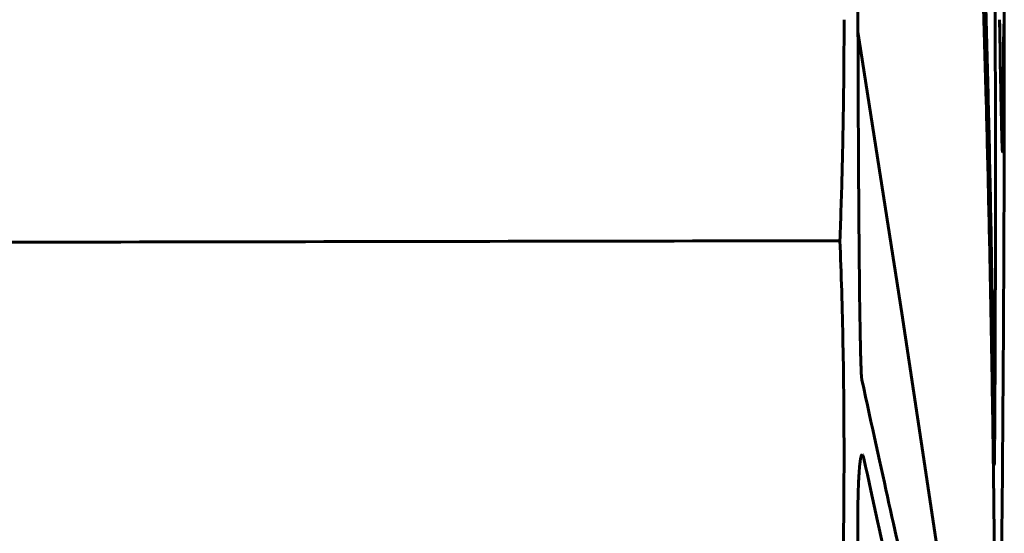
# Model space of a CAD drawing. Header units: millimetres. Extents: x 0 to 420, y 0 to 297.
# Tile 14 of 19: x 252.15 to 254.99, y 146.75 to 148.23. Entities that reach past the tile are written whole.
import ezdxf

# ---------------------------------------------------------------- set-up
doc = ezdxf.new("R2010")
doc.units = ezdxf.units.MM
doc.linetypes.add('K5LT_BASIC', pattern=[0])
doc.layers.add('Системный слой', color=7, linetype='Continuous')

# ---------------------------------------------------------------- blocks, each defined once
blk = doc.blocks.new('U11')
at = {"layer": 'Системный слой', "color": 150, "linetype": 'K5LT_BASIC', "lineweight": 60, "true_color": 0x0080ff}
for p, q in [((254.5782, 146.964), (254.579, 146.968)), ((254.579, 146.968), (254.5796, 146.9707)), ((254.5796, 146.9707), (254.5797, 146.9709)), ((254.5797, 146.9709), (254.5798, 146.9713)), ((254.5798, 146.9713), (254.58, 146.972)), ((254.58, 146.972), (254.5804, 146.9732)), ((254.5804, 146.9732), (254.5813, 146.9752)), ((254.5813, 146.9752), (254.582, 146.9761)), ((254.582, 146.9761), (254.5821, 146.9762)), ((254.5821, 146.9762), (254.5821, 146.9762)), ((254.5821, 146.9762), (254.5821, 146.9762)), ((254.5821, 146.9762), (254.5821, 146.9762)), ((254.5821, 146.9762), (254.5821, 146.9762)), ((254.5821, 146.9762), (254.5821, 146.9762)), ((254.5821, 146.9762), (254.5821, 146.9762)), ((254.5821, 146.9762), (254.5821, 146.9762)), ((254.5821, 146.9762), (254.5822, 146.9762)), ((254.5822, 146.9762), (254.5822, 146.9763)), ((254.5822, 146.9763), (254.5823, 146.9763)), ((254.5823, 146.9763), (254.5826, 146.9765)), ((254.5826, 146.9765), (254.583, 146.9765)), ((254.583, 146.9765), (254.584, 146.9759)), ((254.584, 146.9759), (254.5848, 146.9747)), ((254.5848, 146.9747), (254.5849, 146.9746)), ((254.5849, 146.9746), (254.585, 146.9744)), ((254.585, 146.9744), (254.5853, 146.9738)), ((254.5853, 146.9738), (254.5858, 146.9725)), ((254.5858, 146.9725), (254.5869, 146.969)), ((254.5869, 146.969), (254.5878, 146.9651)), ((254.5745, 146.9303), (254.5751, 146.9379)), ((254.5751, 146.9379), (254.5756, 146.9436)), ((254.5756, 146.944), (254.5757, 146.9448)), ((254.5756, 146.9436), (254.5756, 146.944)), ((254.5757, 146.9448), (254.5759, 146.9465)), ((254.5759, 146.9465), (254.5762, 146.9496)), ((254.5762, 146.9496), (254.5769, 146.9554)), ((254.5769, 146.9554), (254.5775, 146.9596)), ((254.5775, 146.9599), (254.5776, 146.9605)), ((254.5775, 146.9596), (254.5775, 146.9599)), ((254.5776, 146.9605), (254.5778, 146.9617)), ((254.5778, 146.9617), (254.5782, 146.964)), ((254.573, 146.9058), (254.5735, 146.9152)), ((254.5735, 146.9152), (254.5739, 146.9226)), ((254.5739, 146.9226), (254.574, 146.9231)), ((254.574, 146.9241), (254.5742, 146.9262)), ((254.574, 146.9231), (254.574, 146.9241)), ((254.5742, 146.9262), (254.5745, 146.9303)), ((254.5718, 146.8754), (254.5722, 146.887)), ((254.5722, 146.887), (254.5725, 146.8962)), ((254.5725, 146.8962), (254.5726, 146.8969)), ((254.5726, 146.8982), (254.5727, 146.9007)), ((254.5726, 146.8969), (254.5726, 146.8982)), ((254.5727, 146.9007), (254.573, 146.9058)), ((254.5709, 146.8386), (254.5711, 146.8527)), ((254.5711, 146.8527), (254.5714, 146.8637)), ((254.5714, 146.8645), (254.5715, 146.8661)), ((254.5714, 146.8637), (254.5714, 146.8645)), ((254.5715, 146.8661), (254.5716, 146.8693)), ((254.5716, 146.8693), (254.5718, 146.8754)), ((254.5704, 146.7789), (254.5707, 146.8247)), ((254.5707, 146.8275), (254.5708, 146.8313)), ((254.5707, 146.8257), (254.5707, 146.8275)), ((254.5707, 146.8247), (254.5707, 146.8257)), ((254.5708, 146.8313), (254.5709, 146.8386))]:
    blk.add_line(p, q, dxfattribs=at)
blk = doc.blocks.new('U19')
at = {"layer": 'Системный слой', "color": 150, "linetype": 'K5LT_BASIC', "lineweight": 60, "true_color": 0x0080ff}
for p, q in [((254.5704, 148.2302), (254.5712, 148.1305)), ((254.5712, 148.1305), (254.5712, 148.1285)), ((254.5712, 148.1285), (254.5712, 148.1243)), ((254.5712, 148.1243), (254.5712, 148.116)), ((254.5712, 148.116), (254.5713, 148.0997)), ((254.5713, 148.0997), (254.5714, 148.0678)), ((254.5714, 148.0678), (254.5715, 148.0404)), ((254.5715, 148.0404), (254.5715, 148.0385)), ((254.5715, 148.0385), (254.5715, 148.0346)), ((254.5715, 148.0346), (254.5715, 148.027)), ((254.5715, 148.027), (254.5716, 148.012)), ((254.5716, 148.012), (254.5717, 147.9826)), ((254.5717, 147.9826), (254.5718, 147.9579)), ((254.5718, 147.9579), (254.5718, 147.9561)), ((254.5718, 147.9561), (254.5718, 147.9526)), ((254.5718, 147.9526), (254.5718, 147.9456)), ((254.5718, 147.9456), (254.5719, 147.9318)), ((254.5719, 147.9318), (254.572, 147.9048)), ((254.572, 147.9048), (254.5721, 147.8824)), ((254.5721, 147.8824), (254.5722, 147.8807)), ((254.5722, 147.8807), (254.5722, 147.8775)), ((254.5722, 147.8775), (254.5722, 147.8711)), ((254.5722, 147.8711), (254.5723, 147.8583)), ((254.5723, 147.8583), (254.5724, 147.8335)), ((254.5724, 147.8335), (254.5725, 147.8132)), ((254.5725, 147.8132), (254.5725, 147.8117)), ((254.5725, 147.8117), (254.5725, 147.8088)), ((254.5725, 147.8088), (254.5726, 147.8028)), ((254.5726, 147.8028), (254.5726, 147.7911)), ((254.5726, 147.7911), (254.5728, 147.7683)), ((254.5728, 147.7683), (254.5729, 147.7499)), ((254.5729, 147.7499), (254.5729, 147.7485)), ((254.5729, 147.7485), (254.5729, 147.7458)), ((254.5729, 147.7458), (254.573, 147.7403)), ((254.573, 147.7403), (254.573, 147.7296)), ((254.573, 147.7296), (254.5732, 147.7085)), ((254.5732, 147.7085), (254.5733, 147.6919)), ((254.5733, 147.6919), (254.5733, 147.6907)), ((254.5733, 147.6907), (254.5733, 147.6881)), ((254.5733, 147.6881), (254.5733, 147.6831)), ((254.5733, 147.6831), (254.5734, 147.6732)), ((254.5734, 147.6732), (254.5736, 147.6538)), ((254.5736, 147.6538), (254.5737, 147.6388)), ((254.5737, 147.6388), (254.5737, 147.6377)), ((254.5737, 147.6377), (254.5737, 147.6353)), ((254.5737, 147.6353), (254.5737, 147.6307)), ((254.5737, 147.6307), (254.5738, 147.6216)), ((254.5738, 147.6216), (254.574, 147.6038)), ((254.574, 147.6038), (254.5741, 147.5903)), ((254.5741, 147.5903), (254.5741, 147.5892)), ((254.5741, 147.5892), (254.5741, 147.587)), ((254.5741, 147.587), (254.5741, 147.5828)), ((254.5741, 147.5828), (254.5742, 147.5744)), ((254.5742, 147.5744), (254.5744, 147.558)), ((254.5744, 147.558), (254.5745, 147.5458)), ((254.5745, 147.5458), (254.5745, 147.5448)), ((254.5745, 147.5448), (254.5745, 147.5428)), ((254.5745, 147.5428), (254.5745, 147.5389)), ((254.5745, 147.5389), (254.5746, 147.5311)), ((254.5746, 147.5311), (254.5748, 147.516)), ((254.5748, 147.516), (254.5749, 147.505)), ((254.5749, 147.505), (254.5749, 147.5041)), ((254.5749, 147.5041), (254.5749, 147.5023)), ((254.5749, 147.5023), (254.575, 147.4987)), ((254.575, 147.4987), (254.575, 147.4915)), ((254.575, 147.4915), (254.5752, 147.4776)), ((254.5752, 147.4776), (254.5753, 147.4677)), ((254.5753, 147.4677), (254.5753, 147.4668)), ((254.5753, 147.4668), (254.5753, 147.4652)), ((254.5753, 147.4652), (254.5754, 147.4618)), ((254.5754, 147.4618), (254.5754, 147.4553)), ((254.5754, 147.4553), (254.5756, 147.4424)), ((254.5756, 147.4424), (254.5757, 147.4335)), ((254.5757, 147.4335), (254.5757, 147.4327)), ((254.5757, 147.4327), (254.5757, 147.4312)), ((254.5757, 147.4312), (254.5758, 147.4281)), ((254.5758, 147.4281), (254.5758, 147.4221)), ((254.5758, 147.4221), (254.576, 147.4103)), ((254.576, 147.4103), (254.5761, 147.4023)), ((254.5761, 147.4023), (254.5761, 147.4016)), ((254.5761, 147.4016), (254.5761, 147.4002)), ((254.5761, 147.4002), (254.5762, 147.3973)), ((254.5762, 147.3973), (254.5763, 147.3918)), ((254.5763, 147.3918), (254.5764, 147.381)), ((254.5764, 147.381), (254.5765, 147.3738)), ((254.5765, 147.3738), (254.5765, 147.3731)), ((254.5765, 147.3731), (254.5765, 147.3718)), ((254.5765, 147.3718), (254.5766, 147.3692)), ((254.5766, 147.3692), (254.5767, 147.3641)), ((254.5767, 147.3641), (254.5768, 147.3542)), ((254.5768, 147.3542), (254.5769, 147.3478)), ((254.5769, 147.3478), (254.5769, 147.3472)), ((254.5769, 147.3472), (254.577, 147.346)), ((254.577, 147.346), (254.577, 147.3436)), ((254.577, 147.3436), (254.5771, 147.339)), ((254.5771, 147.339), (254.5772, 147.3299)), ((254.5772, 147.3299), (254.5773, 147.3241)), ((254.5773, 147.3241), (254.5774, 147.3236)), ((254.5774, 147.3236), (254.5774, 147.3225)), ((254.5774, 147.3225), (254.5774, 147.3203)), ((254.5774, 147.3203), (254.5775, 147.316)), ((254.5775, 147.316), (254.5777, 147.3077)), ((254.5777, 147.3077), (254.5778, 147.3026)), ((254.5778, 147.3026), (254.5778, 147.3021)), ((254.5778, 147.3021), (254.5778, 147.3011)), ((254.5778, 147.3011), (254.5778, 147.2992)), ((254.5778, 147.2992), (254.5779, 147.2953)), ((254.5779, 147.2953), (254.5781, 147.2877)), ((254.5781, 147.2877), (254.5782, 147.2831)), ((254.5782, 147.2831), (254.5782, 147.2827)), ((254.5782, 147.2827), (254.5782, 147.2818)), ((254.5782, 147.2818), (254.5783, 147.28)), ((254.5783, 147.28), (254.5783, 147.2764)), ((254.5783, 147.2764), (254.5785, 147.2695)), ((254.5785, 147.2695), (254.5786, 147.2655)), ((254.5786, 147.2655), (254.5786, 147.2651)), ((254.5786, 147.2651), (254.5786, 147.2643)), ((254.5786, 147.2643), (254.5787, 147.2627)), ((254.5787, 147.2627), (254.5788, 147.2595)), ((254.5788, 147.2595), (254.5789, 147.2533)), ((254.5789, 147.2533), (254.579, 147.2497)), ((254.579, 147.2497), (254.5791, 147.2494)), ((254.5791, 147.2494), (254.5791, 147.2486)), ((254.5791, 147.2486), (254.5791, 147.2472)), ((254.5791, 147.2472), (254.5792, 147.2443)), ((254.5792, 147.2443), (254.5794, 147.2387)), ((254.5794, 147.2387), (254.5795, 147.2356)), ((254.5795, 147.2356), (254.5795, 147.2353)), ((254.5795, 147.2353), (254.5795, 147.2346)), ((254.5795, 147.2346), (254.5796, 147.2334)), ((254.5796, 147.2334), (254.5797, 147.2308)), ((254.5797, 147.2308), (254.5798, 147.2259)), ((254.5798, 147.2259), (254.58, 147.2232)), ((254.58, 147.2232), (254.58, 147.2229)), ((254.58, 147.2229), (254.58, 147.2224)), ((254.58, 147.2224), (254.58, 147.2212)), ((254.58, 147.2212), (254.5801, 147.219)), ((254.5801, 147.219), (254.5803, 147.2148)), ((254.5803, 147.2148), (254.5804, 147.2125)), ((254.5804, 147.2125), (254.5805, 147.2123)), ((254.5805, 147.2123), (254.5805, 147.2118)), ((254.5805, 147.2118), (254.5805, 147.2109)), ((254.5805, 147.2109), (254.5806, 147.2091)), ((254.5806, 147.2091), (254.5808, 147.2056)), ((254.5808, 147.2056), (254.581, 147.2037)), ((254.581, 147.2037), (254.581, 147.2036)), ((254.581, 147.2036), (254.581, 147.2033)), ((254.581, 147.2033), (254.581, 147.2027)), ((254.581, 147.2027), (254.5811, 147.2016)), ((254.5811, 147.2016), (254.5812, 147.201)), ((254.5812, 147.201), (254.5815, 147.1974)), ((254.5815, 147.1974), (254.5815, 147.1968)), ((254.5815, 147.1968), (254.5815, 147.1967)), ((254.5815, 147.1967), (254.5816, 147.1965)), ((254.5816, 147.1965), (254.5816, 147.1961)), ((254.5816, 147.1961), (254.5817, 147.1953)), ((254.5817, 147.1953), (254.5819, 147.1939)), ((254.5819, 147.1939), (254.5821, 147.1926))]:
    blk.add_line(p, q, dxfattribs=at)
blk = doc.blocks.new('U21')
at = {"layer": 'Системный слой', "color": 150, "linetype": 'K5LT_BASIC', "lineweight": 60, "true_color": 0x0080ff}
blk.add_arc((98.4928, 148.2302), 156.5, 358.963807, 359.999161, dxfattribs=at)
blk = doc.blocks.new('U31')
at = {"layer": 'Системный слой', "color": 150, "linetype": 'K5LT_BASIC', "lineweight": 60, "true_color": 0x0080ff}
for p, q in [((254.6363, 147.7774), (254.571, 148.1955)), ((254.697, 147.3839), (254.6363, 147.7774)), ((254.7532, 147.0147), (254.697, 147.3839)), ((254.8121, 146.6196), (254.7532, 147.0147)), ((254.8646, 146.2597), (254.8121, 146.6196)), ((254.9116, 145.9279), (254.8646, 146.2597))]:
    blk.add_line(p, q, dxfattribs=at)
blk = doc.blocks.new('U45')
at = {"layer": 'Системный слой', "color": 150, "linetype": 'K5LT_BASIC', "lineweight": 60, "true_color": 0x0080ff}
blk.add_line((254.9406, 148.2302), (254.9302, 148.5921), dxfattribs=at)
blk = doc.blocks.new('U53')
at = {"layer": 'Системный слой', "color": 150, "linetype": 'K5LT_BASIC', "lineweight": 60, "true_color": 0x0080ff}
for p, q in [((254.9669, 147.4745), (254.9668, 147.4268)), ((254.9668, 147.4268), (254.9668, 147.4258)), ((254.9668, 147.4258), (254.9668, 147.4237)), ((254.9668, 147.4237), (254.9668, 147.4195)), ((254.9668, 147.3952), (254.9667, 147.3834)), ((254.9668, 147.4195), (254.9668, 147.4113)), ((254.9668, 147.4113), (254.9668, 147.3952)), ((254.9667, 147.3834), (254.9667, 147.3824)), ((254.9667, 147.3824), (254.9667, 147.3805)), ((254.9667, 147.3805), (254.9667, 147.3766)), ((254.9667, 147.3766), (254.9667, 147.369)), ((254.9667, 147.369), (254.9667, 147.354)), ((254.9667, 147.354), (254.9666, 147.3434)), ((254.9666, 147.3434), (254.9666, 147.3425)), ((254.9666, 147.3425), (254.9666, 147.3407)), ((254.9666, 147.3407), (254.9666, 147.3371)), ((254.9666, 147.3371), (254.9666, 147.33)), ((254.9666, 147.33), (254.9665, 147.3162)), ((254.9665, 147.3162), (254.9665, 147.3066)), ((254.9665, 147.3066), (254.9665, 147.3057)), ((254.9665, 147.2942), (254.9664, 147.2813)), ((254.9664, 147.2813), (254.9664, 147.2726)), ((254.9665, 147.3057), (254.9665, 147.3041)), ((254.9665, 147.3041), (254.9665, 147.3007)), ((254.9665, 147.3007), (254.9665, 147.2942)), ((254.9664, 147.2672), (254.9663, 147.2611)), ((254.9663, 147.2611), (254.9663, 147.2492)), ((254.9664, 147.2726), (254.9664, 147.2718)), ((254.9664, 147.2718), (254.9664, 147.2703)), ((254.9664, 147.2703), (254.9664, 147.2672)), ((254.9663, 147.2492), (254.9662, 147.2413)), ((254.9662, 147.2413), (254.9662, 147.2406)), ((254.9662, 147.2406), (254.9662, 147.2391)), ((254.9662, 147.2391), (254.9662, 147.2363)), ((254.9662, 147.2363), (254.9662, 147.2306)), ((254.9662, 147.2306), (254.9662, 147.2196)), ((254.9661, 147.2025), (254.966, 147.1922)), ((254.9662, 147.2196), (254.9661, 147.2124)), ((254.9661, 147.2124), (254.9661, 147.2118)), ((254.9661, 147.2118), (254.9661, 147.2104)), ((254.9661, 147.2104), (254.9661, 147.2078)), ((254.9661, 147.2078), (254.9661, 147.2025)), ((254.966, 147.1815), (254.9659, 147.1766)), ((254.9659, 147.1766), (254.9659, 147.1671)), ((254.9659, 147.1671), (254.9659, 147.1613)), ((254.966, 147.1922), (254.966, 147.1858)), ((254.966, 147.1858), (254.966, 147.1852)), ((254.966, 147.1852), (254.966, 147.1839)), ((254.966, 147.1839), (254.966, 147.1815)), ((254.9658, 147.1439), (254.9657, 147.1386)), ((254.9657, 147.1386), (254.9657, 147.1381)), ((254.9657, 147.1381), (254.9657, 147.137)), ((254.9657, 147.137), (254.9657, 147.1349)), ((254.9659, 147.1595), (254.9658, 147.1572)), ((254.9658, 147.1572), (254.9658, 147.1527)), ((254.9658, 147.1527), (254.9658, 147.1439)), ((254.9659, 147.1613), (254.9659, 147.1607)), ((254.9659, 147.1607), (254.9659, 147.1595)), ((254.9656, 147.1104), (254.9655, 147.1028)), ((254.9657, 147.1225), (254.9656, 147.1178)), ((254.9656, 147.1178), (254.9656, 147.1173)), ((254.9656, 147.1173), (254.9656, 147.1163)), ((254.9656, 147.1163), (254.9656, 147.1143)), ((254.9656, 147.1143), (254.9656, 147.1104)), ((254.9657, 147.1349), (254.9657, 147.1307)), ((254.9657, 147.1307), (254.9657, 147.1225)), ((254.9655, 147.0917), (254.9654, 147.0846)), ((254.9654, 147.0846), (254.9654, 147.0808)), ((254.9654, 147.0808), (254.9654, 147.0804)), ((254.9654, 147.0804), (254.9654, 147.0795)), ((254.9654, 147.0795), (254.9654, 147.0778)), ((254.9655, 147.1028), (254.9655, 147.0985)), ((254.9655, 147.0985), (254.9655, 147.0981)), ((254.9655, 147.0981), (254.9655, 147.0971)), ((254.9655, 147.0971), (254.9655, 147.0953)), ((254.9655, 147.0953), (254.9655, 147.0917)), ((254.9653, 147.0617), (254.9652, 147.0585)), ((254.9652, 147.0585), (254.9652, 147.0524)), ((254.9652, 147.0524), (254.9652, 147.0494)), ((254.9654, 147.0744), (254.9653, 147.0678)), ((254.9653, 147.0678), (254.9653, 147.0645)), ((254.9653, 147.0645), (254.9653, 147.0641)), ((254.9653, 147.0641), (254.9653, 147.0633)), ((254.9653, 147.0633), (254.9653, 147.0617)), ((254.9654, 147.0778), (254.9654, 147.0744)), ((254.9651, 147.0332), (254.965, 147.0305)), ((254.965, 147.0305), (254.965, 147.0252)), ((254.965, 147.0252), (254.965, 147.0228)), ((254.965, 147.0228), (254.965, 147.0225)), ((254.9652, 147.0468), (254.9651, 147.0439)), ((254.9651, 147.0439), (254.9651, 147.0383)), ((254.9651, 147.0383), (254.9651, 147.0356)), ((254.9651, 147.0356), (254.9651, 147.0352)), ((254.9651, 147.0352), (254.9651, 147.0345)), ((254.9651, 147.0345), (254.9651, 147.0332)), ((254.9652, 147.0494), (254.9652, 147.049)), ((254.9652, 147.049), (254.9652, 147.0483)), ((254.9652, 147.0483), (254.9652, 147.0468)), ((254.9648, 146.9985), (254.9647, 146.9964)), ((254.9647, 146.9964), (254.9647, 146.9922)), ((254.9649, 147.0091), (254.9648, 147.0068)), ((254.9648, 147.0068), (254.9648, 147.0023)), ((254.9648, 147.0023), (254.9648, 147.0004)), ((254.9648, 147.0004), (254.9648, 147.0001)), ((254.9648, 147.0001), (254.9648, 146.9996)), ((254.9648, 146.9996), (254.9648, 146.9985)), ((254.965, 147.0206), (254.9649, 147.0181)), ((254.9649, 147.0181), (254.9649, 147.0133)), ((254.9649, 147.0133), (254.9649, 147.0111)), ((254.9649, 147.0111), (254.9649, 147.0108)), ((254.9649, 147.0108), (254.9649, 147.0102)), ((254.9649, 147.0102), (254.9649, 147.0091)), ((254.965, 147.0225), (254.965, 147.0219)), ((254.965, 147.0219), (254.965, 147.0206)), ((254.9645, 146.9705), (254.9644, 146.9673)), ((254.9644, 146.9673), (254.9644, 146.9662)), ((254.9644, 146.9662), (254.9644, 146.966)), ((254.9644, 146.966), (254.9644, 146.9656)), ((254.9646, 146.9783), (254.9645, 146.9748)), ((254.9645, 146.9748), (254.9645, 146.9735)), ((254.9645, 146.9735), (254.9645, 146.9733)), ((254.9645, 146.9733), (254.9645, 146.9729)), ((254.9645, 146.9729), (254.9645, 146.9721)), ((254.9645, 146.9721), (254.9645, 146.9705)), ((254.9647, 146.9889), (254.9646, 146.9869)), ((254.9646, 146.9869), (254.9646, 146.9831)), ((254.9646, 146.9831), (254.9646, 146.9816)), ((254.9646, 146.9816), (254.9646, 146.9814)), ((254.9646, 146.9814), (254.9646, 146.981)), ((254.9646, 146.981), (254.9646, 146.98)), ((254.9646, 146.98), (254.9646, 146.9783)), ((254.9647, 146.9922), (254.9647, 146.9906)), ((254.9647, 146.9906), (254.9647, 146.9903)), ((254.9647, 146.9903), (254.9647, 146.9898)), ((254.9647, 146.9898), (254.9647, 146.9889)), ((254.9639, 146.9472), (254.9638, 146.9553)), ((254.9639, 146.9471), (254.9639, 146.9472)), ((254.964, 146.947), (254.9639, 146.9471)), ((254.9639, 146.9471), (254.9639, 146.9471)), ((254.9641, 146.9488), (254.964, 146.9478)), ((254.964, 146.9478), (254.964, 146.9474)), ((254.964, 146.9474), (254.964, 146.9474)), ((254.964, 146.9474), (254.964, 146.9473)), ((254.964, 146.9473), (254.964, 146.9472)), ((254.964, 146.9472), (254.964, 146.9471)), ((254.964, 146.9471), (254.964, 146.947)), ((254.9642, 146.9524), (254.9641, 146.9507)), ((254.9641, 146.9507), (254.9641, 146.9499)), ((254.9641, 146.9499), (254.9641, 146.9499)), ((254.9641, 146.9499), (254.9641, 146.9497)), ((254.9641, 146.9497), (254.9641, 146.9494)), ((254.9641, 146.9494), (254.9641, 146.9488)), ((254.9643, 146.9574), (254.9642, 146.9551)), ((254.9642, 146.9551), (254.9642, 146.9542)), ((254.9642, 146.9542), (254.9642, 146.9541)), ((254.9642, 146.9541), (254.9642, 146.9538)), ((254.9642, 146.9538), (254.9642, 146.9533)), ((254.9642, 146.9533), (254.9642, 146.9524)), ((254.9644, 146.9635), (254.9643, 146.9607)), ((254.9643, 146.9607), (254.9643, 146.9597)), ((254.9643, 146.9597), (254.9643, 146.9596)), ((254.9643, 146.9596), (254.9643, 146.9593)), ((254.9643, 146.9593), (254.9643, 146.9586)), ((254.9643, 146.9586), (254.9643, 146.9574)), ((254.9644, 146.9656), (254.9644, 146.9649)), ((254.9644, 146.9649), (254.9644, 146.9635))]:
    blk.add_line(p, q, dxfattribs=at)
blk = doc.blocks.new('U63')
at = {"layer": 'Системный слой', "color": 150, "linetype": 'K5LT_BASIC', "lineweight": 60, "true_color": 0x0080ff}
blk.add_arc((98.4928, 148.2302), 156.5, 359.999161, 1.095255, dxfattribs=at)
blk = doc.blocks.new('U64')
at = {"layer": 'Системный слой', "color": 150, "linetype": 'K5LT_BASIC', "lineweight": 60, "true_color": 0x0080ff}
for p, q in [((254.979, 148.2302), (254.9805, 148.1448)), ((254.9794, 148.2108), (254.979, 148.2302)), ((254.9918, 148.2154), (254.9917, 148.2141)), ((254.9918, 148.216), (254.9919, 148.2176)), ((254.9919, 148.2173), (254.9918, 148.2154)), ((254.9918, 148.2152), (254.9918, 148.216)), ((254.9918, 148.2147), (254.9918, 148.2152)), ((254.992, 148.2197), (254.9919, 148.2189)), ((254.9919, 148.2189), (254.992, 148.2195)), ((254.9919, 148.2187), (254.9919, 148.2189)), ((254.9919, 148.2189), (254.9919, 148.2188)), ((254.9919, 148.2188), (254.9919, 148.2186)), ((254.9919, 148.2185), (254.9919, 148.2187)), ((254.9919, 148.2186), (254.9919, 148.2182)), ((254.9919, 148.2184), (254.9919, 148.2185)), ((254.9919, 148.2176), (254.9919, 148.2184)), ((254.9919, 148.2182), (254.9919, 148.2173)), ((254.9921, 148.2215), (254.992, 148.221)), ((254.992, 148.2205), (254.9921, 148.221)), ((254.992, 148.221), (254.992, 148.2197)), ((254.992, 148.2195), (254.992, 148.2205)), ((254.9921, 148.222), (254.9922, 148.2229)), ((254.9922, 148.2225), (254.9921, 148.2219)), ((254.9921, 148.2215), (254.9921, 148.222)), ((254.9921, 148.2219), (254.9921, 148.2218)), ((254.9921, 148.2218), (254.9921, 148.2217)), ((254.9921, 148.2217), (254.9921, 148.2215)), ((254.9921, 148.2212), (254.9921, 148.2215)), ((254.9921, 148.2211), (254.9921, 148.2212)), ((254.9921, 148.221), (254.9921, 148.2211)), ((254.9922, 148.2232), (254.9923, 148.2234)), ((254.9923, 148.2233), (254.9922, 148.2231)), ((254.9922, 148.2231), (254.9922, 148.2232)), ((254.9922, 148.223), (254.9922, 148.2231)), ((254.9922, 148.2231), (254.9922, 148.2229)), ((254.9922, 148.2229), (254.9922, 148.223)), ((254.9922, 148.2229), (254.9922, 148.2225)), ((254.9923, 148.2238), (254.9924, 148.2246)), ((254.9924, 148.2242), (254.9923, 148.2236)), ((254.9923, 148.2234), (254.9923, 148.2238)), ((254.9923, 148.2236), (254.9923, 148.2235)), ((254.9923, 148.2235), (254.9923, 148.2234)), ((254.9923, 148.2234), (254.9923, 148.2234)), ((254.9923, 148.2234), (254.9923, 148.2233)), ((254.9924, 148.2253), (254.9925, 148.2259)), ((254.9924, 148.225), (254.9924, 148.2253)), ((254.9925, 148.2251), (254.9924, 148.225)), ((254.9924, 148.2248), (254.9924, 148.225)), ((254.9924, 148.225), (254.9924, 148.2249)), ((254.9924, 148.2249), (254.9924, 148.2246)), ((254.9924, 148.2247), (254.9924, 148.2248)), ((254.9924, 148.2246), (254.9924, 148.2247)), ((254.9924, 148.2247), (254.9924, 148.2247)), ((254.9924, 148.2246), (254.9924, 148.2242)), ((254.9925, 148.2262), (254.9926, 148.2264)), ((254.9926, 148.2263), (254.9925, 148.2259)), ((254.9925, 148.2261), (254.9925, 148.2262)), ((254.9925, 148.226), (254.9925, 148.2261)), ((254.9925, 148.2259), (254.9925, 148.226)), ((254.9925, 148.226), (254.9925, 148.226)), ((254.9925, 148.2259), (254.9925, 148.2256)), ((254.9925, 148.2256), (254.9925, 148.2254)), ((254.9925, 148.2254), (254.9925, 148.2253)), ((254.9925, 148.2253), (254.9925, 148.2252)), ((254.9925, 148.2252), (254.9925, 148.2251)), ((254.9925, 148.2251), (254.9925, 148.2251)), ((254.9926, 148.2271), (254.9927, 148.2272)), ((254.9927, 148.2272), (254.9926, 148.2268)), ((254.9926, 148.227), (254.9926, 148.2271)), ((254.9926, 148.2269), (254.9926, 148.227)), ((254.9926, 148.2264), (254.9926, 148.2269)), ((254.9926, 148.2269), (254.9926, 148.2269)), ((254.9926, 148.2269), (254.9926, 148.2269)), ((254.9926, 148.2268), (254.9926, 148.2266)), ((254.9926, 148.2266), (254.9926, 148.2265)), ((254.9926, 148.2265), (254.9926, 148.2264)), ((254.9926, 148.2264), (254.9926, 148.2263)), ((254.9928, 148.2279), (254.9927, 148.2279)), ((254.9927, 148.2279), (254.9927, 148.2277)), ((254.9927, 148.2277), (254.9928, 148.2278)), ((254.9927, 148.2276), (254.9927, 148.2277)), ((254.9927, 148.2277), (254.9927, 148.2276)), ((254.9927, 148.2275), (254.9927, 148.2276)), ((254.9927, 148.2276), (254.9927, 148.2276)), ((254.9927, 148.2276), (254.9927, 148.2275)), ((254.9927, 148.2272), (254.9927, 148.2275)), ((254.9927, 148.2275), (254.9927, 148.2275)), ((254.9927, 148.2275), (254.9927, 148.2275)), ((254.9927, 148.2275), (254.9927, 148.2275)), ((254.9927, 148.2275), (254.9927, 148.2274)), ((254.9927, 148.2274), (254.9927, 148.2272)), ((254.9928, 148.2279), (254.9928, 148.228)), ((254.9928, 148.2278), (254.9928, 148.2279)), ((254.9928, 148.2279), (254.9928, 148.2279)), ((254.9928, 148.2279), (254.9928, 148.2279)), ((254.9928, 148.2279), (254.9928, 148.2279)), ((254.9928, 148.2279), (254.9928, 148.2279)), ((254.9928, 148.2279), (254.9928, 148.2279)), ((254.9928, 148.2279), (254.9928, 148.2279)), ((254.9928, 148.2279), (254.9928, 148.2279)), ((254.9928, 148.2278), (254.9928, 148.2278)), ((254.9928, 148.2278), (254.9928, 148.2278)), ((254.9928, 148.2278), (254.9928, 148.2278)), ((254.9928, 148.2278), (254.9928, 148.2278)), ((254.9797, 148.1892), (254.9794, 148.2108)), ((254.9799, 148.1788), (254.9797, 148.1892)), ((254.9912, 148.1893), (254.9911, 148.1868)), ((254.9911, 148.1879), (254.9912, 148.1885)), ((254.9911, 148.1876), (254.9911, 148.1879)), ((254.9911, 148.1874), (254.9911, 148.1876)), ((254.9911, 148.186), (254.9911, 148.1874)), ((254.9911, 148.1868), (254.9911, 148.1852)), ((254.9912, 148.1926), (254.9913, 148.1942)), ((254.9913, 148.1937), (254.9912, 148.1919)), ((254.9912, 148.1898), (254.9912, 148.1926)), ((254.9912, 148.1919), (254.9912, 148.1917)), ((254.9912, 148.1917), (254.9912, 148.1913)), ((254.9912, 148.1913), (254.9912, 148.1906)), ((254.9912, 148.1906), (254.9912, 148.1893)), ((254.9912, 148.1885), (254.9912, 148.1898)), ((254.9914, 148.1989), (254.9913, 148.198)), ((254.9913, 148.1981), (254.9914, 148.1985)), ((254.9913, 148.1978), (254.9913, 148.1981)), ((254.9913, 148.198), (254.9913, 148.1976)), ((254.9913, 148.1976), (254.9913, 148.1978)), ((254.9913, 148.1974), (254.9913, 148.1976)), ((254.9913, 148.1976), (254.9913, 148.1974)), ((254.9913, 148.1971), (254.9913, 148.1974)), ((254.9913, 148.1974), (254.9913, 148.1972)), ((254.9913, 148.1972), (254.9913, 148.1969)), ((254.9913, 148.1966), (254.9913, 148.1971)), ((254.9913, 148.1969), (254.9913, 148.1965)), ((254.9913, 148.1955), (254.9913, 148.1966)), ((254.9913, 148.1965), (254.9913, 148.1959)), ((254.9913, 148.1959), (254.9913, 148.195)), ((254.9913, 148.1947), (254.9913, 148.1955)), ((254.9913, 148.195), (254.9913, 148.1937)), ((254.9913, 148.1944), (254.9913, 148.1947)), ((254.9913, 148.1942), (254.9913, 148.1944)), ((254.9915, 148.2054), (254.9914, 148.2023)), ((254.9914, 148.2024), (254.9915, 148.2031)), ((254.9914, 148.2021), (254.9914, 148.2024)), ((254.9914, 148.2023), (254.9914, 148.2004)), ((254.9914, 148.2019), (254.9914, 148.2021)), ((254.9914, 148.2016), (254.9914, 148.2019)), ((254.9914, 148.2002), (254.9914, 148.2016)), ((254.9914, 148.2004), (254.9914, 148.2002)), ((254.9914, 148.1992), (254.9914, 148.2002)), ((254.9914, 148.2002), (254.9914, 148.1997)), ((254.9914, 148.1997), (254.9914, 148.1989)), ((254.9914, 148.1985), (254.9914, 148.1992)), ((254.9916, 148.2075), (254.9915, 148.2068)), ((254.9915, 148.2067), (254.9916, 148.2071)), ((254.9915, 148.2068), (254.9915, 148.2054)), ((254.9915, 148.206), (254.9915, 148.2067)), ((254.9915, 148.2044), (254.9915, 148.206)), ((254.9915, 148.2031), (254.9915, 148.2044)), ((254.9917, 148.2118), (254.9916, 148.2092)), ((254.9916, 148.2107), (254.9917, 148.2116)), ((254.9916, 148.2102), (254.9916, 148.2107)), ((254.9916, 148.2098), (254.9916, 148.2102)), ((254.9916, 148.2095), (254.9916, 148.2098)), ((254.9916, 148.2094), (254.9916, 148.2095)), ((254.9916, 148.2092), (254.9916, 148.2094)), ((254.9916, 148.209), (254.9916, 148.2092)), ((254.9916, 148.2092), (254.9916, 148.208)), ((254.9916, 148.2086), (254.9916, 148.209)), ((254.9916, 148.2084), (254.9916, 148.2086)), ((254.9916, 148.2081), (254.9916, 148.2084)), ((254.9916, 148.2078), (254.9916, 148.2081)), ((254.9916, 148.208), (254.9916, 148.2079)), ((254.9916, 148.2079), (254.9916, 148.2075)), ((254.9916, 148.2076), (254.9916, 148.2078)), ((254.9916, 148.2074), (254.9916, 148.2076)), ((254.9916, 148.2071), (254.9916, 148.2074)), ((254.9917, 148.2144), (254.9918, 148.2147)), ((254.9917, 148.2143), (254.9917, 148.2144)), ((254.9917, 148.2128), (254.9917, 148.2143)), ((254.9917, 148.2141), (254.9917, 148.2139)), ((254.9917, 148.2139), (254.9917, 148.2137)), ((254.9917, 148.2137), (254.9917, 148.2131)), ((254.9917, 148.2131), (254.9917, 148.2118)), ((254.9917, 148.2116), (254.9917, 148.2128)), ((254.98, 148.1737), (254.9799, 148.1788)), ((254.98, 148.1712), (254.98, 148.1737)), ((254.9801, 148.17), (254.98, 148.1712)), ((254.9804, 148.1533), (254.9801, 148.17)), ((254.9905, 148.1614), (254.9906, 148.163)), ((254.9906, 148.1627), (254.9905, 148.1614)), ((254.9905, 148.1601), (254.9905, 148.1614)), ((254.9905, 148.1614), (254.9905, 148.1612)), ((254.9905, 148.1612), (254.9905, 148.1609)), ((254.9905, 148.1609), (254.9905, 148.1602)), ((254.9905, 148.1602), (254.9905, 148.1588)), ((254.9905, 148.1595), (254.9905, 148.1601)), ((254.9905, 148.1592), (254.9905, 148.1595)), ((254.9905, 148.159), (254.9905, 148.1592)), ((254.9905, 148.157), (254.9905, 148.159)), ((254.9905, 148.1588), (254.9905, 148.1556)), ((254.9906, 148.1665), (254.9907, 148.167)), ((254.9907, 148.1669), (254.9906, 148.1664)), ((254.9906, 148.1657), (254.9906, 148.1665)), ((254.9906, 148.1664), (254.9906, 148.1661)), ((254.9906, 148.1661), (254.9906, 148.166)), ((254.9906, 148.166), (254.9906, 148.1658)), ((254.9906, 148.1658), (254.9906, 148.1655)), ((254.9906, 148.1653), (254.9906, 148.1657)), ((254.9906, 148.1655), (254.9906, 148.1652)), ((254.9906, 148.1651), (254.9906, 148.1653)), ((254.9906, 148.1652), (254.9906, 148.1647)), ((254.9906, 148.1649), (254.9906, 148.1651)), ((254.9906, 148.1647), (254.9906, 148.1649)), ((254.9906, 148.1645), (254.9906, 148.1647)), ((254.9906, 148.1647), (254.9906, 148.1639)), ((254.9906, 148.1643), (254.9906, 148.1645)), ((254.9906, 148.1638), (254.9906, 148.1643)), ((254.9906, 148.1639), (254.9906, 148.1627)), ((254.9906, 148.163), (254.9906, 148.1638)), ((254.9908, 148.1723), (254.9907, 148.1714)), ((254.9907, 148.1714), (254.9908, 148.1721)), ((254.9907, 148.1711), (254.9907, 148.1714)), ((254.9907, 148.1714), (254.9907, 148.1709)), ((254.9907, 148.1709), (254.9907, 148.1711)), ((254.9907, 148.1706), (254.9907, 148.1709)), ((254.9907, 148.1709), (254.9907, 148.1707)), ((254.9907, 148.1707), (254.9907, 148.1702)), ((254.9907, 148.1694), (254.9907, 148.1706)), ((254.9907, 148.1702), (254.9907, 148.1699)), ((254.9907, 148.1699), (254.9907, 148.1694)), ((254.9907, 148.1686), (254.9907, 148.1694)), ((254.9907, 148.1694), (254.9907, 148.1686)), ((254.9907, 148.168), (254.9907, 148.1686)), ((254.9907, 148.1686), (254.9907, 148.1676)), ((254.9907, 148.1674), (254.9907, 148.168)), ((254.9907, 148.1676), (254.9907, 148.1674)), ((254.9907, 148.167), (254.9907, 148.1674)), ((254.9907, 148.1674), (254.9907, 148.1673)), ((254.9907, 148.1673), (254.9907, 148.1669)), ((254.9909, 148.1772), (254.9908, 148.1759)), ((254.9908, 148.1735), (254.9909, 148.1763)), ((254.9908, 148.1759), (254.9908, 148.174)), ((254.9908, 148.174), (254.9908, 148.1735)), ((254.9908, 148.1721), (254.9908, 148.1735)), ((254.9908, 148.1735), (254.9908, 148.1733)), ((254.9908, 148.1733), (254.9908, 148.173)), ((254.9908, 148.173), (254.9908, 148.1723)), ((254.9909, 148.1794), (254.991, 148.1819)), ((254.991, 148.181), (254.9909, 148.1801)), ((254.9909, 148.1801), (254.9909, 148.1797)), ((254.9909, 148.1797), (254.9909, 148.1792)), ((254.9909, 148.1778), (254.9909, 148.1794)), ((254.9909, 148.1792), (254.9909, 148.1786)), ((254.9909, 148.1786), (254.9909, 148.178)), ((254.9909, 148.178), (254.9909, 148.1772)), ((254.9909, 148.1771), (254.9909, 148.1778)), ((254.9909, 148.1767), (254.9909, 148.1771)), ((254.9909, 148.1765), (254.9909, 148.1767)), ((254.9909, 148.1763), (254.9909, 148.1765)), ((254.9911, 148.1847), (254.991, 148.184)), ((254.991, 148.1837), (254.9911, 148.1846)), ((254.991, 148.184), (254.991, 148.1827)), ((254.991, 148.1831), (254.991, 148.1837)), ((254.991, 148.1827), (254.991, 148.1831)), ((254.991, 148.1825), (254.991, 148.1827)), ((254.991, 148.1827), (254.991, 148.181)), ((254.991, 148.1822), (254.991, 148.1825)), ((254.991, 148.1819), (254.991, 148.1822)), ((254.9911, 148.1846), (254.9911, 148.186)), ((254.9911, 148.1852), (254.9911, 148.185)), ((254.9911, 148.185), (254.9911, 148.1847)), ((254.9807, 148.1344), (254.9804, 148.1533)), ((254.9805, 148.1448), (254.9805, 148.1432)), ((254.9805, 148.1432), (254.9806, 148.14)), ((254.9806, 148.14), (254.9807, 148.1337)), ((254.9808, 148.1253), (254.9807, 148.1344)), ((254.9807, 148.1337), (254.9809, 148.1215)), ((254.9903, 148.137), (254.9902, 148.131)), ((254.9902, 148.1296), (254.9903, 148.1353)), ((254.9902, 148.131), (254.9902, 148.1258)), ((254.9902, 148.1265), (254.9902, 148.1296)), ((254.9903, 148.1437), (254.9904, 148.1482)), ((254.9904, 148.1458), (254.9903, 148.142)), ((254.9903, 148.1413), (254.9903, 148.1437)), ((254.9903, 148.142), (254.9903, 148.1417)), ((254.9903, 148.1417), (254.9903, 148.1411)), ((254.9903, 148.14), (254.9903, 148.1413)), ((254.9903, 148.1411), (254.9903, 148.1397)), ((254.9903, 148.1394), (254.9903, 148.14)), ((254.9903, 148.1397), (254.9903, 148.137)), ((254.9903, 148.1391), (254.9903, 148.1394)), ((254.9903, 148.1353), (254.9903, 148.1391)), ((254.9904, 148.1541), (254.9905, 148.157)), ((254.9905, 148.1556), (254.9904, 148.1536)), ((254.9904, 148.1525), (254.9904, 148.1541)), ((254.9904, 148.1536), (254.9904, 148.1534)), ((254.9904, 148.1534), (254.9904, 148.153)), ((254.9904, 148.153), (254.9904, 148.152)), ((254.9904, 148.1516), (254.9904, 148.1525)), ((254.9904, 148.152), (254.9904, 148.1501)), ((254.9904, 148.1512), (254.9904, 148.1516)), ((254.9904, 148.151), (254.9904, 148.1512)), ((254.9904, 148.1482), (254.9904, 148.151)), ((254.9904, 148.1501), (254.9904, 148.1458)), ((254.9809, 148.1208), (254.9808, 148.1253)), ((254.9809, 148.1215), (254.9813, 148.0983)), ((254.981, 148.1186), (254.9809, 148.1208)), ((254.981, 148.1175), (254.981, 148.1186)), ((254.9812, 148.1037), (254.981, 148.1175)), ((254.9815, 148.0868), (254.9812, 148.1037)), ((254.9902, 148.1192), (254.9901, 148.1116)), ((254.9901, 148.1121), (254.9902, 148.1189)), ((254.9901, 148.1085), (254.9901, 148.1121)), ((254.9901, 148.1116), (254.9901, 148.1052)), ((254.9901, 148.1067), (254.9901, 148.1085)), ((254.9901, 148.1057), (254.9901, 148.1067)), ((254.9901, 148.1052), (254.9901, 148.1057)), ((254.9901, 148.0987), (254.9901, 148.1052)), ((254.9901, 148.1052), (254.9901, 148.1047)), ((254.9901, 148.1047), (254.9901, 148.1037)), ((254.9901, 148.1037), (254.9901, 148.1015)), ((254.9901, 148.1015), (254.9901, 148.0971)), ((254.9902, 148.125), (254.9902, 148.1265)), ((254.9902, 148.1258), (254.9902, 148.1254)), ((254.9902, 148.1254), (254.9902, 148.1246)), ((254.9902, 148.1242), (254.9902, 148.125)), ((254.9902, 148.1246), (254.9902, 148.1228)), ((254.9902, 148.1238), (254.9902, 148.1242)), ((254.9902, 148.1189), (254.9902, 148.1238)), ((254.9902, 148.1228), (254.9902, 148.1192)), ((254.9813, 148.0983), (254.9817, 148.0751)), ((254.9817, 148.0786), (254.9815, 148.0868)), ((254.9817, 148.0745), (254.9817, 148.0786)), ((254.9817, 148.0751), (254.9818, 148.0737)), ((254.9818, 148.0725), (254.9817, 148.0745)), ((254.9818, 148.0737), (254.9818, 148.071)), ((254.9899, 148.0744), (254.99, 148.0822)), ((254.99, 148.0785), (254.9899, 148.076)), ((254.9899, 148.076), (254.9899, 148.0708)), ((254.9899, 148.0636), (254.9899, 148.0744)), ((254.99, 148.0906), (254.9901, 148.0987)), ((254.9901, 148.0971), (254.99, 148.0878)), ((254.99, 148.0862), (254.99, 148.0906)), ((254.99, 148.0878), (254.99, 148.0804)), ((254.99, 148.0839), (254.99, 148.0862)), ((254.99, 148.0828), (254.99, 148.0839)), ((254.99, 148.0822), (254.99, 148.0828)), ((254.99, 148.0804), (254.99, 148.0798)), ((254.99, 148.0798), (254.99, 148.0785)), ((254.9818, 148.0715), (254.9818, 148.0725)), ((254.982, 148.0599), (254.9818, 148.0715)), ((254.9818, 148.071), (254.9819, 148.0656)), ((254.9819, 148.0656), (254.9821, 148.0552)), ((254.9823, 148.0444), (254.982, 148.0599)), ((254.9821, 148.0552), (254.9825, 148.0355)), ((254.9899, 148.0598), (254.9898, 148.0501)), ((254.9898, 148.0527), (254.9899, 148.0535)), ((254.9898, 148.041), (254.9898, 148.0527)), ((254.9898, 148.0501), (254.9898, 148.0494)), ((254.9898, 148.0494), (254.9898, 148.0478)), ((254.9898, 148.0478), (254.9898, 148.0448)), ((254.9898, 148.0448), (254.9898, 148.0385)), ((254.9899, 148.0708), (254.9899, 148.0598)), ((254.9899, 148.0579), (254.9899, 148.0636)), ((254.9899, 148.0549), (254.9899, 148.0579)), ((254.9899, 148.0535), (254.9899, 148.0549)), ((254.9825, 148.0368), (254.9823, 148.0444)), ((254.9825, 148.033), (254.9825, 148.0368)), ((254.9825, 148.0355), (254.9828, 148.0183)), ((254.9826, 148.0312), (254.9825, 148.033)), ((254.9826, 148.0302), (254.9826, 148.0312)), ((254.9828, 148.0195), (254.9826, 148.0302)), ((254.9831, 148.0053), (254.9828, 148.0195)), ((254.9828, 148.0183), (254.9828, 148.0171)), ((254.9828, 148.0171), (254.9829, 148.0149)), ((254.9897, 148.0262), (254.9898, 148.0322)), ((254.9898, 148.0288), (254.9897, 148.0238)), ((254.9897, 148.0222), (254.9897, 148.0262)), ((254.9897, 148.0238), (254.9897, 148.0213)), ((254.9897, 148.0201), (254.9897, 148.0222)), ((254.9897, 148.0213), (254.9897, 148.02)), ((254.9897, 148.0191), (254.9897, 148.0201)), ((254.9897, 148.02), (254.9897, 148.0192)), ((254.9897, 148.0192), (254.9897, 148.0183)), ((254.9897, 148.0183), (254.9897, 148.0191)), ((254.9897, 148.0166), (254.9897, 148.0183)), ((254.9897, 148.0183), (254.9897, 148.0171)), ((254.9897, 148.0171), (254.9897, 148.0152)), ((254.9897, 148.0154), (254.9897, 148.0166)), ((254.9898, 148.0322), (254.9898, 148.041)), ((254.9898, 148.0385), (254.9898, 148.0288)), ((254.9829, 148.0149), (254.983, 148.0105)), ((254.983, 148.0105), (254.9831, 148.002)), ((254.9832, 147.9984), (254.9831, 148.0053)), ((254.9831, 148.002), (254.9835, 147.9859)), ((254.9833, 147.995), (254.9832, 147.9984)), ((254.9833, 147.9933), (254.9833, 147.995)), ((254.9833, 147.9925), (254.9833, 147.9933)), ((254.9835, 147.9832), (254.9833, 147.9925)), ((254.9896, 147.9968), (254.9897, 148.0059)), ((254.9897, 148.0027), (254.9896, 147.9915)), ((254.9896, 147.9903), (254.9896, 147.9968)), ((254.9896, 147.9915), (254.9896, 147.9804)), ((254.9896, 147.9871), (254.9896, 147.9903)), ((254.9897, 148.0141), (254.9897, 148.0154)), ((254.9897, 148.0152), (254.9897, 148.0144)), ((254.9897, 148.0144), (254.9897, 148.0127)), ((254.9897, 148.0128), (254.9897, 148.0141)), ((254.9897, 148.0105), (254.9897, 148.0128)), ((254.9897, 148.0127), (254.9897, 148.0094)), ((254.9897, 148.0059), (254.9897, 148.0105)), ((254.9897, 148.0094), (254.9897, 148.0027)), ((254.9835, 147.9859), (254.9837, 147.9723)), ((254.9838, 147.9701), (254.9835, 147.9832)), ((254.9837, 147.9723), (254.9838, 147.9714)), ((254.9838, 147.9714), (254.9838, 147.9696)), ((254.9839, 147.9636), (254.9838, 147.9701)), ((254.9838, 147.9696), (254.9839, 147.966)), ((254.9839, 147.966), (254.984, 147.9591)), ((254.984, 147.9604), (254.9839, 147.9636)), ((254.984, 147.9589), (254.984, 147.9604)), ((254.9895, 147.9634), (254.9896, 147.975)), ((254.9896, 147.975), (254.9895, 147.969)), ((254.9895, 147.969), (254.9895, 147.9574)), ((254.9895, 147.9577), (254.9895, 147.9634)), ((254.9896, 147.9855), (254.9896, 147.9871)), ((254.9896, 147.9847), (254.9896, 147.9855)), ((254.9896, 147.975), (254.9896, 147.9847)), ((254.9896, 147.9804), (254.9896, 147.9796)), ((254.9896, 147.9796), (254.9896, 147.9781)), ((254.9896, 147.9781), (254.9896, 147.975)), ((254.984, 147.9591), (254.9843, 147.9462)), ((254.984, 147.9581), (254.984, 147.9589)), ((254.9842, 147.949), (254.984, 147.9581)), ((254.9845, 147.9372), (254.9842, 147.949)), ((254.9843, 147.9462), (254.9845, 147.9355)), ((254.9846, 147.9315), (254.9845, 147.9372)), ((254.9845, 147.9355), (254.9846, 147.9348)), ((254.9846, 147.9348), (254.9846, 147.9333)), ((254.9846, 147.9333), (254.9847, 147.9305)), ((254.9847, 147.9287), (254.9846, 147.9315)), ((254.9893, 147.9299), (254.9894, 147.9346)), ((254.9895, 147.9574), (254.9894, 147.9492)), ((254.9894, 147.9445), (254.9895, 147.953)), ((254.9894, 147.9492), (254.9894, 147.9486)), ((254.9894, 147.9486), (254.9894, 147.9473)), ((254.9894, 147.9473), (254.9894, 147.9448)), ((254.9894, 147.9448), (254.9894, 147.9398)), ((254.9894, 147.9346), (254.9894, 147.9445)), ((254.9894, 147.9398), (254.9894, 147.9305)), ((254.9895, 147.955), (254.9895, 147.9577)), ((254.9895, 147.9536), (254.9895, 147.955)), ((254.9895, 147.953), (254.9895, 147.9536)), ((254.9847, 147.9305), (254.9848, 147.925)), ((254.9847, 147.9274), (254.9847, 147.9287)), ((254.9847, 147.9267), (254.9847, 147.9274)), ((254.985, 147.918), (254.9847, 147.9267)), ((254.9848, 147.925), (254.985, 147.9147)), ((254.9852, 147.908), (254.985, 147.918)), ((254.985, 147.9147), (254.9852, 147.9065)), ((254.9853, 147.9032), (254.9852, 147.908)), ((254.9852, 147.9065), (254.9853, 147.906)), ((254.9853, 147.906), (254.9853, 147.9049)), ((254.9853, 147.9049), (254.9853, 147.9026)), ((254.9854, 147.9009), (254.9853, 147.9032)), ((254.9853, 147.9026), (254.9855, 147.8984)), ((254.9891, 147.8987), (254.9892, 147.9039)), ((254.9892, 147.9109), (254.9893, 147.9191)), ((254.9893, 147.9156), (254.9892, 147.908)), ((254.9892, 147.9071), (254.9892, 147.9109)), ((254.9892, 147.908), (254.9892, 147.9024)), ((254.9892, 147.9053), (254.9892, 147.9071)), ((254.9892, 147.9044), (254.9892, 147.9053)), ((254.9892, 147.9039), (254.9892, 147.9044)), ((254.9894, 147.9305), (254.9893, 147.9233)), ((254.9893, 147.9276), (254.9893, 147.9299)), ((254.9893, 147.9265), (254.9893, 147.9276)), ((254.9893, 147.9259), (254.9893, 147.9265)), ((254.9893, 147.9191), (254.9893, 147.9259)), ((254.9893, 147.9233), (254.9893, 147.9228)), ((254.9893, 147.9228), (254.9893, 147.9217)), ((254.9893, 147.9217), (254.9893, 147.9197)), ((254.9893, 147.9197), (254.9893, 147.9156)), ((254.9854, 147.8997), (254.9854, 147.9009)), ((254.9854, 147.8992), (254.9854, 147.8997)), ((254.9856, 147.8918), (254.9854, 147.8992)), ((254.9855, 147.8984), (254.9857, 147.8905)), ((254.9859, 147.8839), (254.9856, 147.8918)), ((254.9857, 147.8905), (254.9859, 147.8844)), ((254.9859, 147.8844), (254.9859, 147.884)), ((254.9859, 147.884), (254.9859, 147.8831)), ((254.986, 147.8803), (254.9859, 147.8839)), ((254.9859, 147.8831), (254.986, 147.8815)), ((254.986, 147.8815), (254.9861, 147.8783)), ((254.986, 147.8786), (254.986, 147.8803)), ((254.9861, 147.8777), (254.986, 147.8786)), ((254.9861, 147.8783), (254.9863, 147.8724)), ((254.9861, 147.8773), (254.9861, 147.8777)), ((254.9863, 147.872), (254.9861, 147.8773)), ((254.9889, 147.8799), (254.9888, 147.8745)), ((254.9888, 147.8748), (254.9889, 147.8773)), ((254.9888, 147.8736), (254.9888, 147.8748)), ((254.9888, 147.8745), (254.9888, 147.8712)), ((254.989, 147.8828), (254.9889, 147.8799)), ((254.9889, 147.8773), (254.989, 147.8827)), ((254.9891, 147.8961), (254.989, 147.8899)), ((254.989, 147.8891), (254.9891, 147.8922)), ((254.989, 147.8899), (254.989, 147.8854)), ((254.989, 147.8876), (254.989, 147.8891)), ((254.989, 147.8869), (254.989, 147.8876)), ((254.989, 147.8865), (254.989, 147.8869)), ((254.989, 147.8827), (254.989, 147.8865)), ((254.989, 147.8854), (254.989, 147.885)), ((254.989, 147.885), (254.989, 147.8843)), ((254.989, 147.8843), (254.989, 147.8828)), ((254.9892, 147.9011), (254.9891, 147.8994)), ((254.9891, 147.8994), (254.9891, 147.8961)), ((254.9891, 147.8922), (254.9891, 147.8987)), ((254.9892, 147.9024), (254.9892, 147.9019)), ((254.9892, 147.9019), (254.9892, 147.9011)), ((254.9863, 147.8724), (254.9864, 147.8681)), ((254.9865, 147.8665), (254.9863, 147.872)), ((254.9864, 147.8681), (254.9864, 147.8678)), ((254.9864, 147.8678), (254.9864, 147.8672)), ((254.9864, 147.8672), (254.9865, 147.866)), ((254.9866, 147.864), (254.9865, 147.8665)), ((254.9865, 147.866), (254.9866, 147.8638)), ((254.9866, 147.8628), (254.9866, 147.864)), ((254.9866, 147.8638), (254.9868, 147.8598)), ((254.9866, 147.8623), (254.9866, 147.8628)), ((254.9867, 147.862), (254.9866, 147.8623)), ((254.9868, 147.8587), (254.9867, 147.862)), ((254.9868, 147.8598), (254.9869, 147.857)), ((254.987, 147.8553), (254.9868, 147.8587)), ((254.9869, 147.857), (254.9869, 147.8568)), ((254.9869, 147.8568), (254.9869, 147.8564)), ((254.9869, 147.8564), (254.987, 147.8557)), ((254.987, 147.8557), (254.987, 147.8543)), ((254.9871, 147.8538), (254.987, 147.8553)), ((254.987, 147.8543), (254.9872, 147.8519)), ((254.9871, 147.8531), (254.9871, 147.8538)), ((254.9871, 147.8528), (254.9871, 147.8531)), ((254.9871, 147.8527), (254.9871, 147.8528)), ((254.9873, 147.851), (254.9871, 147.8527)), ((254.9872, 147.8519), (254.9873, 147.8505)), ((254.9874, 147.8493), (254.9873, 147.851)), ((254.9873, 147.8505), (254.9873, 147.8504)), ((254.9873, 147.8504), (254.9873, 147.8502)), ((254.9873, 147.8502), (254.9874, 147.8498)), ((254.9874, 147.8498), (254.9874, 147.8491)), ((254.9875, 147.8487), (254.9874, 147.8493)), ((254.9874, 147.8491), (254.9876, 147.8482)), ((254.9875, 147.8485), (254.9875, 147.8487)), ((254.9876, 147.8484), (254.9875, 147.8485)), ((254.9876, 147.8483), (254.9876, 147.8484)), ((254.9877, 147.8479), (254.9876, 147.8483)), ((254.9876, 147.8482), (254.9877, 147.8478)), ((254.9878, 147.8478), (254.9877, 147.8479)), ((254.9877, 147.8478), (254.9877, 147.8478)), ((254.9877, 147.8478), (254.9877, 147.8477)), ((254.9877, 147.8477), (254.9877, 147.8477)), ((254.9877, 147.8477), (254.9878, 147.8477)), ((254.9878, 147.8477), (254.9879, 147.8481)), ((254.9879, 147.848), (254.9878, 147.8478)), ((254.988, 147.849), (254.9879, 147.8483)), ((254.9879, 147.8481), (254.988, 147.8488)), ((254.9879, 147.8483), (254.9879, 147.8482)), ((254.9879, 147.8482), (254.9879, 147.8481)), ((254.9879, 147.8481), (254.9879, 147.848)), ((254.9882, 147.8503), (254.988, 147.849)), ((254.988, 147.849), (254.9881, 147.8493)), ((254.988, 147.8488), (254.988, 147.849)), ((254.988, 147.8488), (254.988, 147.8488)), ((254.9881, 147.85), (254.9882, 147.8517)), ((254.9881, 147.8493), (254.9881, 147.85)), ((254.9882, 147.8517), (254.9883, 147.8534)), ((254.9883, 147.852), (254.9882, 147.8517)), ((254.9882, 147.8517), (254.9882, 147.8512)), ((254.9882, 147.8512), (254.9882, 147.8503)), ((254.9884, 147.8567), (254.9883, 147.8539)), ((254.9883, 147.8538), (254.9884, 147.8545)), ((254.9883, 147.8539), (254.9883, 147.8521)), ((254.9883, 147.8535), (254.9883, 147.8538)), ((254.9883, 147.8534), (254.9883, 147.8535)), ((254.9883, 147.8521), (254.9883, 147.852)), ((254.9884, 147.8558), (254.9885, 147.8589)), ((254.9885, 147.8583), (254.9884, 147.8567)), ((254.9884, 147.8545), (254.9884, 147.8558)), ((254.9886, 147.8625), (254.9885, 147.8599)), ((254.9885, 147.8589), (254.9886, 147.8614)), ((254.9885, 147.8599), (254.9885, 147.8596)), ((254.9885, 147.8596), (254.9885, 147.8592)), ((254.9885, 147.8592), (254.9885, 147.8583)), ((254.9887, 147.8668), (254.9886, 147.8625)), ((254.9886, 147.8631), (254.9887, 147.8651)), ((254.9886, 147.8621), (254.9886, 147.8631)), ((254.9886, 147.8617), (254.9886, 147.8621)), ((254.9886, 147.8614), (254.9886, 147.8617)), ((254.9887, 147.8651), (254.9888, 147.8693)), ((254.9888, 147.8691), (254.9887, 147.8668)), ((254.9888, 147.8729), (254.9888, 147.8736)), ((254.9888, 147.8726), (254.9888, 147.8729)), ((254.9888, 147.8693), (254.9888, 147.8726)), ((254.9888, 147.8712), (254.9888, 147.8708)), ((254.9888, 147.8708), (254.9888, 147.8702)), ((254.9888, 147.8702), (254.9888, 147.8691))]:
    blk.add_line(p, q, dxfattribs=at)

msp = doc.modelspace()

# ---------------------------------------------------------------- linework, layer by layer
at = {"layer": 'Системный слой', "color": 150, "linetype": 'K5LT_BASIC', "lineweight": 60, "true_color": 0x0080ff}
for p, q in [((254.9406, 147.9926), (254.9342, 148.2302)), ((254.5704, 146.7789), (254.5704, 141.1801))]:
    msp.add_line(p, q, dxfattribs=at)
for points in [[(254.9342, 148.2302), (254.929, 148.4102), (254.9172, 148.7876), (254.8947, 149.3922), (254.8645, 150.0872), (254.8291, 150.8039), (254.7832, 151.6245), (254.7306, 152.4721), (254.6636, 153.4518), (254.6141, 154.1106), (254.5878, 154.4471)], [(254.9665, 148.2303), (254.9661, 148.3612), (254.9648, 148.6189), (254.9622, 148.9904), (254.9588, 149.3634), (254.954, 149.778), (254.9484, 150.1803), (254.9434, 150.4829), (254.9406, 150.64)], [(254.5308, 148.2303), (254.5308, 148.1573), (254.5299, 148.0114), (254.5258, 147.7969), (254.5214, 147.6597), (254.5188, 147.5933)], [(254.9478, 147.9417), (254.9471, 147.9735), (254.9456, 148.0372), (254.9431, 148.1334), (254.9414, 148.1979), (254.9406, 148.2302)], [(254.9669, 147.4745), (254.9671, 147.5588), (254.9673, 147.7268), (254.9671, 147.9789), (254.9668, 148.1464), (254.9665, 148.2303)], [(254.9669, 145.8899), (254.9671, 145.955), (254.9673, 146.0953), (254.9668, 146.348), (254.965, 146.6222), (254.9619, 146.9065), (254.9578, 147.1889), (254.9528, 147.4679), (254.947, 147.7382), (254.9428, 147.9094), (254.9406, 147.9926)], [(254.9638, 146.9553), (254.9626, 147.0731), (254.9598, 147.3063), (254.9547, 147.6244), (254.9503, 147.8373), (254.9478, 147.9417)], [(249.4078, 147.5826), (249.9775, 147.5838), (251.1156, 147.5867), (252.8193, 147.5902), (253.9527, 147.5921), (254.5188, 147.5933)], [(254.5188, 147.5933), (254.5227, 147.4989), (254.5287, 147.2984), (254.5318, 146.9754), (254.5287, 146.6451), (254.5227, 146.4301), (254.5188, 146.3263)], [(254.9478, 145.606), (254.9455, 145.6144), (254.9402, 145.6339), (254.93, 145.6722), (254.9166, 145.7244), (254.8991, 145.7953), (254.8757, 145.8922), (254.8464, 146.0165), (254.8116, 146.1658), (254.7726, 146.3354), (254.7249, 146.5462), (254.6629, 146.8234), (254.6112, 147.0592), (254.5821, 147.1926)], [(254.9406, 145.4564), (254.9359, 145.4716), (254.9247, 145.5098), (254.9017, 145.5965), (254.8717, 145.7146), (254.8353, 145.8669), (254.7889, 146.0647), (254.7345, 146.3032), (254.666, 146.6099), (254.615, 146.8411), (254.5878, 146.9651)]]:
    msp.add_open_spline(points, degree=3, dxfattribs=at)
msp.add_open_spline([(254.5704, 148.6605), (254.5704, 148.6128), (254.5704, 148.5178), (254.5706, 148.374), (254.5708, 148.2782), (254.5704, 148.2302)], degree=3, knots=[0.0020176, 0.0020176, 0.0020176, 0.0020176, 0.3333333, 0.6666667, 1, 1, 1, 1], dxfattribs=at)

# ---------------------------------------------------------------- block references
at = {"layer": 'Системный слой'}
for name in ['U63', 'U45', 'U21', 'U19', 'U64', 'U31', 'U53', 'U11']:
    msp.add_blockref(name, (0, 0), dxfattribs=at)

doc.saveas('drawing.dxf')
